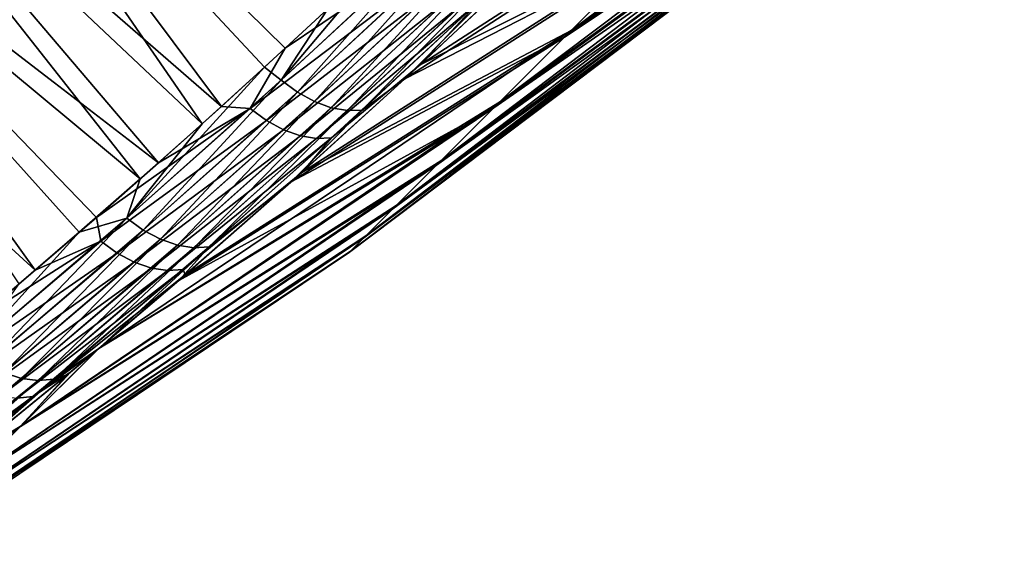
# Model space of a CAD drawing. Header units: metres. Extents: x -42 to 163, y -93 to 90.
# Tile 40 of 232: x 80.66 to 89.83, y -90.36 to -85.25. Entities that reach past the tile are written whole.
import ezdxf

# ---------------------------------------------------------------- set-up
doc = ezdxf.new("R2010")
doc.units = ezdxf.units.M
doc.layers.add('solid_500770_SW0001', color=7, linetype='CONTINUOUS')

msp = doc.modelspace()

# ---------------------------------------------------------------- linework, layer by layer
at = {"layer": 'solid_500770_SW0001'}
for points in [[(78.570602, -82.605072, 13.341277), (82.539597, -86.054588, 13.710966), (79.368538, -81.810173, 14.230315)], [(79.368538, -81.810173, 14.230315), (82.539597, -86.054588, 13.710966), (83.135521, -85.511566, 14.334317)], [(79.368538, -81.810173, 14.230315), (83.135521, -85.511566, 14.334317), (83.737572, -84.953873, 14.940134)], [(79.344177, -81.835548, -14.203629), (82.360001, -86.215843, -13.518935), (78.550133, -82.626556, -13.317214)], [(79.344177, -81.835548, -14.203629), (83.530792, -85.145905, -14.735241), (82.94265, -85.687866, -14.135694)], [(79.344177, -81.835548, -14.203629), (82.94265, -85.687866, -14.135694), (82.360001, -86.215843, -13.518935)], [(85.798668, -85.34671, 9.149368), (89.311096, -82.866234, 6.11129), (89.832832, -82.344498, 7.027279)], [(86.579773, -84.565605, 10.520718), (85.798668, -85.34671, 9.149368), (89.832832, -82.344498, 7.027279)], [(78.550133, -82.626556, -13.317214), (81.782967, -86.729706, -12.885173), (77.777611, -83.395195, -12.397026)], [(77.794327, -83.377457, 12.417994), (81.953377, -86.579742, 13.07403), (78.570602, -82.605072, 13.341277)], [(78.550133, -82.626556, -13.317214), (82.360001, -86.215843, -13.518935), (81.782967, -86.729706, -12.885173)], [(78.570602, -82.605072, 13.341277), (81.953377, -86.579742, 13.07403), (82.539597, -86.054588, 13.710966)], [(85.131042, -86.014336, 7.66296), (88.865166, -83.312164, 5.118449), (89.311096, -82.866234, 6.11129)], [(85.798668, -85.34671, 9.149368), (85.131042, -86.014336, 7.66296), (89.311096, -82.866234, 6.11129)], [(85.73571, -85.40966, -9.023894), (89.269051, -82.908279, -6.027481), (88.830017, -83.347313, -5.028508)], [(85.73571, -85.40966, -9.023894), (86.507278, -84.6381, -10.406001), (89.269051, -82.908279, -6.027481)], [(84.585297, -86.560074, 6.080186), (88.500633, -83.676697, 4.06124), (88.865166, -83.312164, 5.118449)], [(85.131042, -86.014336, 7.66296), (84.585297, -86.560074, 6.080186), (88.865166, -83.312164, 5.118449)], [(85.078423, -86.066956, -7.528307), (88.830017, -83.347313, -5.028508), (88.472832, -83.704506, -3.966299)], [(85.078423, -86.066956, -7.528307), (85.73571, -85.40966, -9.023894), (88.830017, -83.347313, -5.028508)], [(77.040398, -84.126526, 11.461843), (80.805748, -87.580223, 11.756457), (77.794327, -83.377457, 12.417994)], [(77.777611, -83.395195, -12.397026), (81.782967, -86.729706, -12.885173), (81.214943, -87.226814, -12.238147)], [(77.777611, -83.395195, -12.397026), (81.214943, -87.226814, -12.238147), (80.655525, -87.707413, -11.577906)], [(77.794327, -83.377457, 12.417994), (80.805748, -87.580223, 11.756457), (81.375801, -87.087936, 12.422832)], [(77.794327, -83.377457, 12.417994), (81.375801, -87.087936, 12.422832), (81.953377, -86.579742, 13.07403)], [(84.168297, -86.977081, 4.420949), (88.222099, -83.955231, 2.952959), (88.500633, -83.676697, 4.06124)], [(84.585297, -86.560074, 6.080186), (84.168297, -86.977081, 4.420949), (88.500633, -83.676697, 4.06124)], [(84.39032, -85.666626, 13.925211), (86.579773, -84.565605, 10.520718), (87.464531, -83.68084, 11.759764)], [(85.510307, -84.61557, 15.015855), (84.39032, -85.666626, 13.925211), (87.464531, -83.68084, 11.759764)], [(84.543671, -86.601707, -5.938047), (88.472832, -83.704506, -3.966299), (88.201981, -83.975349, -2.854212)], [(84.543671, -86.601707, -5.938047), (85.078423, -86.066956, -7.528307), (88.472832, -83.704506, -3.966299)], [(84.248093, -85.797592, -13.781987), (87.383415, -83.761955, -11.657246), (86.507278, -84.6381, -10.406001)], [(84.248093, -85.797592, -13.781987), (85.319801, -84.79657, -14.836111), (87.383415, -83.761955, -11.657246)], [(83.885277, -87.260094, 2.706117), (88.033058, -84.144272, 1.807542), (88.222099, -83.955231, 2.952959)], [(84.168297, -86.977081, 4.420949), (83.885277, -87.260094, 2.706117), (88.222099, -83.955231, 2.952959)], [(84.138184, -87.007195, -4.273113), (88.201981, -83.975349, -2.854212), (88.020889, -84.156441, -1.706231)], [(84.138184, -87.007195, -4.273113), (84.543671, -86.601707, -5.938047), (88.201981, -83.975349, -2.854212)], [(77.040398, -84.126526, 11.461843), (80.242432, -88.05706, 11.074312), (80.805748, -87.580223, 11.756457)], [(83.739807, -87.405571, 0.957254), (87.93589, -84.24144, 0.639395), (88.033058, -84.144272, 1.807542)], [(83.885277, -87.260094, 2.706117), (83.739807, -87.405571, 0.957254), (88.033058, -84.144272, 1.807542)], [(83.867058, -87.27832, -2.554442), (88.020889, -84.156441, -1.706231), (87.931816, -84.245514, -0.536793)], [(83.867058, -87.27832, -2.554442), (84.138184, -87.007195, -4.273113), (88.020889, -84.156441, -1.706231)], [(83.733704, -87.411667, -0.803647), (87.931816, -84.245514, -0.536793), (87.93589, -84.24144, 0.639395)], [(83.739807, -87.405571, 0.957254), (83.733704, -87.411667, -0.803647), (87.93589, -84.24144, 0.639395)], [(83.733704, -87.411667, -0.803647), (83.867058, -87.27832, -2.554442), (87.931816, -84.245514, -0.536793)], [(84.123825, -84.590652, -15.316904), (84.520691, -84.482208, -15.5422), (83.095787, -85.810394, -14.129641)], [(83.248337, -85.922638, -14.081395), (83.095787, -85.810394, -14.129641), (84.520691, -84.482208, -15.5422)], [(84.673172, -84.594734, -15.493897), (83.248337, -85.922638, -14.081395), (84.520691, -84.482208, -15.5422)], [(83.530792, -85.145905, -14.735241), (84.123825, -84.590652, -15.316904), (83.095787, -85.810394, -14.129641)], [(83.189522, -86.756981, -12.665245), (86.507278, -84.6381, -10.406001), (85.73571, -85.40966, -9.023894)], [(83.189522, -86.756981, -12.665245), (84.248093, -85.797592, -13.781987), (86.507278, -84.6381, -10.406001)], [(83.406052, -86.009575, -14.005891), (83.248337, -85.922638, -14.081395), (84.673172, -84.594734, -15.493897)], [(83.288124, -86.668938, 12.772272), (85.798668, -85.34671, 9.149368), (86.579773, -84.565605, 10.520718)], [(84.39032, -85.666626, 13.925211), (83.288124, -86.668938, 12.772272), (86.579773, -84.565605, 10.520718)], [(84.829643, -84.683052, -15.417092), (83.406052, -86.009575, -14.005891), (84.673172, -84.594734, -15.493897)], [(84.933136, -85.085609, 14.728715), (84.39032, -85.666626, 13.925211), (85.510307, -84.61557, 15.015855)], [(83.562973, -86.067238, -13.905396), (83.406052, -86.009575, -14.005891), (84.829643, -84.683052, -15.417092)], [(84.984138, -84.743179, -15.314075), (83.562973, -86.067238, -13.905396), (84.829643, -84.683052, -15.417092)], [(83.713333, -86.093513, -13.783595), (83.562973, -86.067238, -13.905396), (84.984138, -84.743179, -15.314075)], [(85.130981, -84.772911, -15.188628), (83.713333, -86.093513, -13.783595), (84.984138, -84.743179, -15.314075)], [(83.135521, -85.511566, 14.334317), (82.807732, -86.072998, 13.827009), (84.186317, -84.799049, 15.222292)], [(84.338821, -84.911461, 15.173959), (84.186317, -84.799049, 15.222292), (82.807732, -86.072998, 13.827009)], [(83.737572, -84.953873, 14.940134), (83.135521, -85.511566, 14.334317), (84.186317, -84.799049, 15.222292)], [(83.851616, -86.088142, -13.645589), (83.713333, -86.093513, -13.783595), (85.130981, -84.772911, -15.188628)], [(85.264801, -84.771812, -15.046024), (84.248093, -85.797592, -13.781987), (83.851616, -86.088142, -13.645589)], [(85.264801, -84.771812, -15.046024), (83.851616, -86.088142, -13.645589), (85.130981, -84.772911, -15.188628)], [(85.264801, -84.771812, -15.046024), (85.319801, -84.79657, -14.836111), (84.248093, -85.797592, -13.781987)], [(82.960289, -86.185127, 13.778729), (84.338821, -84.911461, 15.173959), (82.807732, -86.072998, 13.827009)], [(84.495583, -84.999413, 15.09741), (84.338821, -84.911461, 15.173959), (82.960289, -86.185127, 13.778729)], [(83.118248, -86.271729, 13.703466), (84.495583, -84.999413, 15.09741), (82.960289, -86.185127, 13.778729)], [(84.650635, -85.058907, 14.994932), (84.495583, -84.999413, 15.09741), (83.118248, -86.271729, 13.703466)], [(83.275635, -86.32885, 13.603482), (84.650635, -85.058907, 14.994932), (83.118248, -86.271729, 13.703466)], [(84.798286, -85.087761, 14.870291), (84.650635, -85.058907, 14.994932), (83.275635, -86.32885, 13.603482)], [(83.426674, -86.354385, 13.482447), (84.798286, -85.087761, 14.870291), (83.275635, -86.32885, 13.603482)], [(84.933136, -85.085609, 14.728715), (84.798286, -85.087761, 14.870291), (83.426674, -86.354385, 13.482447)], [(83.565826, -86.348122, 13.34542), (84.933136, -85.085609, 14.728715), (83.426674, -86.354385, 13.482447)], [(83.565826, -86.348122, 13.34542), (84.39032, -85.666626, 13.925211), (84.933136, -85.085609, 14.728715)], [(82.94265, -85.687866, -14.135694), (83.530792, -85.145905, -14.735241), (83.095787, -85.810394, -14.129641)], [(81.397049, -88.310043, 10.593801), (85.131042, -86.014336, 7.66296), (85.798668, -85.34671, 9.149368)], [(82.203949, -87.622368, 11.555978), (81.397049, -88.310043, 10.593801), (85.798668, -85.34671, 9.149368)], [(83.288124, -86.668938, 12.772272), (82.203949, -87.622368, 11.555978), (85.798668, -85.34671, 9.149368)], [(82.142746, -87.675301, -11.484076), (85.73571, -85.40966, -9.023894), (85.078423, -86.066956, -7.528307)], [(82.142746, -87.675301, -11.484076), (83.189522, -86.756981, -12.665245), (85.73571, -85.40966, -9.023894)], [(83.135521, -85.511566, 14.334317), (82.539597, -86.054588, 13.710966), (82.807732, -86.072998, 13.827009)], [(82.94265, -85.687866, -14.135694), (83.095787, -85.810394, -14.129641), (81.65979, -87.095322, -12.568032)], [(82.360001, -86.215843, -13.518935), (82.94265, -85.687866, -14.135694), (81.65979, -87.095322, -12.568032)], [(83.565826, -86.348122, 13.34542), (83.288124, -86.668938, 12.772272), (84.39032, -85.666626, 13.925211)], [(81.81237, -87.207199, -12.519832), (81.65979, -87.095322, -12.568032), (83.095787, -85.810394, -14.129641)], [(83.248337, -85.922638, -14.081395), (81.81237, -87.207199, -12.519832), (83.095787, -85.810394, -14.129641)], [(83.851616, -86.088142, -13.645589), (84.248093, -85.797592, -13.781987), (83.189522, -86.756981, -12.665245)], [(81.971306, -87.292717, -12.445761), (81.81237, -87.207199, -12.519832), (83.248337, -85.922638, -14.081395)], [(83.406052, -86.009575, -14.005891), (81.971306, -87.292717, -12.445761), (83.248337, -85.922638, -14.081395)], [(80.666924, -89.037537, 8.629433), (84.585297, -86.560074, 6.080186), (85.131042, -86.014336, 7.66296)], [(81.397049, -88.310043, 10.593801), (80.666924, -89.037537, 8.629433), (85.131042, -86.014336, 7.66296)], [(82.130608, -87.347931, -12.348061), (81.971306, -87.292717, -12.445761), (83.406052, -86.009575, -14.005891)], [(83.562973, -86.067238, -13.905396), (82.130608, -87.347931, -12.348061), (83.406052, -86.009575, -14.005891)], [(80.667374, -89.037086, -8.63084), (85.078423, -86.066956, -7.528307), (84.543671, -86.601707, -5.938047)], [(80.667374, -89.037086, -8.63084), (81.398193, -88.309082, -10.595193), (85.078423, -86.066956, -7.528307)], [(81.375801, -87.087936, 12.422832), (81.416214, -87.308815, 12.289762), (82.807732, -86.072998, 13.827009)], [(81.953377, -86.579742, 13.07403), (81.375801, -87.087936, 12.422832), (82.807732, -86.072998, 13.827009)], [(81.398193, -88.309082, -10.595193), (82.142746, -87.675301, -11.484076), (85.078423, -86.066956, -7.528307)], [(82.960289, -86.185127, 13.778729), (82.807732, -86.072998, 13.827009), (81.416214, -87.308815, 12.289762)], [(82.539597, -86.054588, 13.710966), (81.953377, -86.579742, 13.07403), (82.807732, -86.072998, 13.827009)], [(82.284454, -87.370834, -12.230309), (82.130608, -87.347931, -12.348061), (83.562973, -86.067238, -13.905396)], [(83.713333, -86.093513, -13.783595), (82.284454, -87.370834, -12.230309), (83.562973, -86.067238, -13.905396)], [(82.427177, -87.361313, -12.097411), (82.284454, -87.370834, -12.230309), (83.713333, -86.093513, -13.783595)], [(83.851616, -86.088142, -13.645589), (83.189522, -86.756981, -12.665245), (82.427177, -87.361313, -12.097411)], [(83.851616, -86.088142, -13.645589), (82.427177, -87.361313, -12.097411), (83.713333, -86.093513, -13.783595)], [(81.568802, -87.42057, 12.241526), (82.960289, -86.185127, 13.778729), (81.416214, -87.308815, 12.289762)], [(83.118248, -86.271729, 13.703466), (82.960289, -86.185127, 13.778729), (81.568802, -87.42057, 12.241526)], [(81.727936, -87.505783, 12.167675), (83.118248, -86.271729, 13.703466), (81.568802, -87.42057, 12.241526)], [(81.782967, -86.729706, -12.885173), (82.360001, -86.215843, -13.518935), (81.65979, -87.095322, -12.568032)], [(83.275635, -86.32885, 13.603482), (83.118248, -86.271729, 13.703466), (81.727936, -87.505783, 12.167675)], [(81.887627, -87.560539, 12.070446), (83.275635, -86.32885, 13.603482), (81.727936, -87.505783, 12.167675)], [(83.426674, -86.354385, 13.482447), (83.275635, -86.32885, 13.603482), (81.887627, -87.560539, 12.070446)], [(82.042038, -87.582825, 11.953398), (83.426674, -86.354385, 13.482447), (81.887627, -87.560539, 12.070446)], [(83.565826, -86.348122, 13.34542), (83.426674, -86.354385, 13.482447), (82.042038, -87.582825, 11.953398)], [(82.185478, -87.572571, 11.821404), (83.565826, -86.348122, 13.34542), (82.042038, -87.582825, 11.953398)], [(82.185478, -87.572571, 11.821404), (83.288124, -86.668938, 12.772272), (83.565826, -86.348122, 13.34542)], [(80.094009, -89.610451, 6.559067), (84.168297, -86.977081, 4.420949), (84.585297, -86.560074, 6.080186)], [(80.666924, -89.037537, 8.629433), (80.094009, -89.610451, 6.559067), (84.585297, -86.560074, 6.080186)], [(80.094353, -89.610107, -6.560534), (84.543671, -86.601707, -5.938047), (84.138184, -87.007195, -4.273113)], [(80.094353, -89.610107, -6.560534), (80.667374, -89.037086, -8.63084), (84.543671, -86.601707, -5.938047)], [(82.185478, -87.572571, 11.821404), (82.203949, -87.622368, 11.555978), (83.288124, -86.668938, 12.772272)], [(81.214943, -87.226814, -12.238147), (81.782967, -86.729706, -12.885173), (81.65979, -87.095322, -12.568032)], [(82.427177, -87.361313, -12.097411), (83.189522, -86.756981, -12.665245), (82.142746, -87.675301, -11.484076)], [(79.680084, -90.024368, 4.414252), (83.885277, -87.260094, 2.706117), (84.168297, -86.977081, 4.420949)], [(80.094009, -89.610451, 6.559067), (79.680084, -90.024368, 4.414252), (84.168297, -86.977081, 4.420949)], [(79.680321, -90.024139, -4.415763), (84.138184, -87.007195, -4.273113), (83.867058, -87.27832, -2.554442)], [(79.680321, -90.024139, -4.415763), (80.094353, -89.610107, -6.560534), (84.138184, -87.007195, -4.273113)], [(81.214943, -87.226814, -12.238147), (81.65979, -87.095322, -12.568032), (80.202446, -88.340858, -10.8328)], [(80.355042, -88.452278, -10.784643), (80.202446, -88.340858, -10.8328), (81.65979, -87.095322, -12.568032)], [(81.81237, -87.207199, -12.519832), (80.355042, -88.452278, -10.784643), (81.65979, -87.095322, -12.568032)], [(81.375801, -87.087936, 12.422832), (80.805748, -87.580223, 11.756457), (81.416214, -87.308815, 12.289762)], [(80.515175, -88.536324, -10.712166), (80.355042, -88.452278, -10.784643), (81.81237, -87.207199, -12.519832)], [(81.971306, -87.292717, -12.445761), (80.515175, -88.536324, -10.712166), (81.81237, -87.207199, -12.519832)], [(79.429863, -90.274597, 2.219335), (83.739807, -87.405571, 0.957254), (83.885277, -87.260094, 2.706117)], [(79.680084, -90.024368, 4.414252), (79.429863, -90.274597, 2.219335), (83.885277, -87.260094, 2.706117)], [(79.429977, -90.274475, -2.220872), (83.867058, -87.27832, -2.554442), (83.733704, -87.411667, -0.803647)], [(79.429977, -90.274475, -2.220872), (79.680321, -90.024139, -4.415763), (83.867058, -87.27832, -2.554442)], [(80.242432, -88.05706, 11.074312), (80.004646, -88.505455, 10.584096), (81.416214, -87.308815, 12.289762)], [(81.568802, -87.42057, 12.241526), (81.416214, -87.308815, 12.289762), (80.004646, -88.505455, 10.584096)], [(80.655525, -87.707413, -11.577906), (81.214943, -87.226814, -12.238147), (80.202446, -88.340858, -10.8328)], [(80.805748, -87.580223, 11.756457), (80.242432, -88.05706, 11.074312), (81.416214, -87.308815, 12.289762)], [(80.676849, -88.589111, -10.617579), (80.515175, -88.536324, -10.712166), (81.971306, -87.292717, -12.445761)], [(82.130608, -87.347931, -12.348061), (80.676849, -88.589111, -10.617579), (81.971306, -87.292717, -12.445761)], [(80.834175, -88.608711, -10.504338), (80.676849, -88.589111, -10.617579), (82.130608, -87.347931, -12.348061)], [(82.284454, -87.370834, -12.230309), (80.834175, -88.608711, -10.504338), (82.130608, -87.347931, -12.348061)], [(80.981331, -88.595161, -10.377133), (80.834175, -88.608711, -10.504338), (82.284454, -87.370834, -12.230309)], [(82.427177, -87.361313, -12.097411), (81.398193, -88.309082, -10.595193), (80.981331, -88.595161, -10.377133)], [(82.427177, -87.361313, -12.097411), (80.981331, -88.595161, -10.377133), (82.284454, -87.370834, -12.230309)], [(82.427177, -87.361313, -12.097411), (82.142746, -87.675301, -11.484076), (81.398193, -88.309082, -10.595193)], [(79.346176, -90.358276, -0.000773), (83.733704, -87.411667, -0.803647), (83.739807, -87.405571, 0.957254)], [(79.429863, -90.274597, 2.219335), (79.346176, -90.358276, -0.000773), (83.739807, -87.405571, 0.957254)], [(79.346176, -90.358276, -0.000773), (79.429977, -90.274475, -2.220872), (83.733704, -87.411667, -0.803647)], [(80.157249, -88.61676, 10.535906), (81.568802, -87.42057, 12.241526), (80.004646, -88.505455, 10.584096)], [(81.727936, -87.505783, 12.167675), (81.568802, -87.42057, 12.241526), (80.157249, -88.61676, 10.535906)], [(80.317535, -88.700554, 10.463625), (81.727936, -87.505783, 12.167675), (80.157249, -88.61676, 10.535906)], [(81.887627, -87.560539, 12.070446), (81.727936, -87.505783, 12.167675), (80.317535, -88.700554, 10.463625)], [(80.479523, -88.75296, 10.369459), (81.887627, -87.560539, 12.070446), (80.317535, -88.700554, 10.463625)], [(82.042038, -87.582825, 11.953398), (81.887627, -87.560539, 12.070446), (80.479523, -88.75296, 10.369459)], [(80.637291, -88.772072, 10.256845), (82.042038, -87.582825, 11.953398), (80.479523, -88.75296, 10.369459)], [(82.185478, -87.572571, 11.821404), (82.042038, -87.582825, 11.953398), (80.637291, -88.772072, 10.256845)], [(80.785019, -88.757942, 10.130447), (82.185478, -87.572571, 11.821404), (80.637291, -88.772072, 10.256845)], [(80.785019, -88.757942, 10.130447), (82.203949, -87.622368, 11.555978), (82.185478, -87.572571, 11.821404)], [(80.785019, -88.757942, 10.130447), (81.397049, -88.310043, 10.593801), (82.203949, -87.622368, 11.555978)], [(81.134209, -88.529831, 10.269328), (80.666924, -89.037537, 8.629433), (81.397049, -88.310043, 10.593801)], [(81.10495, -88.554085, -10.233524), (81.398193, -88.309082, -10.595193), (80.667374, -89.037086, -8.63084)], [(80.785019, -88.757942, 10.130447), (81.134209, -88.529831, 10.269328), (81.397049, -88.310043, 10.593801)], [(80.981331, -88.595161, -10.377133), (81.398193, -88.309082, -10.595193), (81.10495, -88.554085, -10.233524)], [(80.676849, -88.589111, -10.617579), (79.195549, -89.786125, -8.681748), (80.515175, -88.536324, -10.712166)], [(79.356354, -89.802505, -8.573557), (79.195549, -89.786125, -8.681748), (80.676849, -88.589111, -10.617579)], [(80.834175, -88.608711, -10.504338), (79.356354, -89.802505, -8.573557), (80.676849, -88.589111, -10.617579)], [(80.981331, -88.595161, -10.377133), (80.072395, -89.395248, -8.903652), (79.507973, -89.785072, -8.452723)], [(80.981331, -88.595161, -10.377133), (79.507973, -89.785072, -8.452723), (80.834175, -88.608711, -10.504338)], [(80.072395, -89.395248, -8.903652), (81.10495, -88.554085, -10.233524), (80.667374, -89.037086, -8.63084)], [(80.981331, -88.595161, -10.377133), (81.10495, -88.554085, -10.233524), (80.072395, -89.395248, -8.903652)], [(81.134209, -88.529831, 10.269328), (80.074333, -89.393875, 8.904691), (80.666924, -89.037537, 8.629433)], [(80.785019, -88.757942, 10.130447), (80.074333, -89.393875, 8.904691), (81.134209, -88.529831, 10.269328)], [(79.507973, -89.785072, -8.452723), (79.356354, -89.802505, -8.573557), (80.834175, -88.608711, -10.504338)], [(80.785019, -88.757942, 10.130447), (80.637291, -88.772072, 10.256845), (79.205856, -89.919952, 8.365299)], [(79.357895, -89.902084, 8.245139), (80.785019, -88.757942, 10.130447), (79.205856, -89.919952, 8.365299)], [(79.357895, -89.902084, 8.245139), (80.074333, -89.393875, 8.904691), (80.785019, -88.757942, 10.130447)], [(79.024086, -90.212761, 7.458681), (80.094009, -89.610451, 6.559067), (80.666924, -89.037537, 8.629433)], [(80.074333, -89.393875, 8.904691), (79.024086, -90.212761, 7.458681), (80.666924, -89.037537, 8.629433)], [(80.072395, -89.395248, -8.903652), (80.667374, -89.037086, -8.63084), (80.094353, -89.610107, -6.560534)]]:
    msp.add_3dface(points, dxfattribs=at)

doc.saveas('drawing.dxf')
